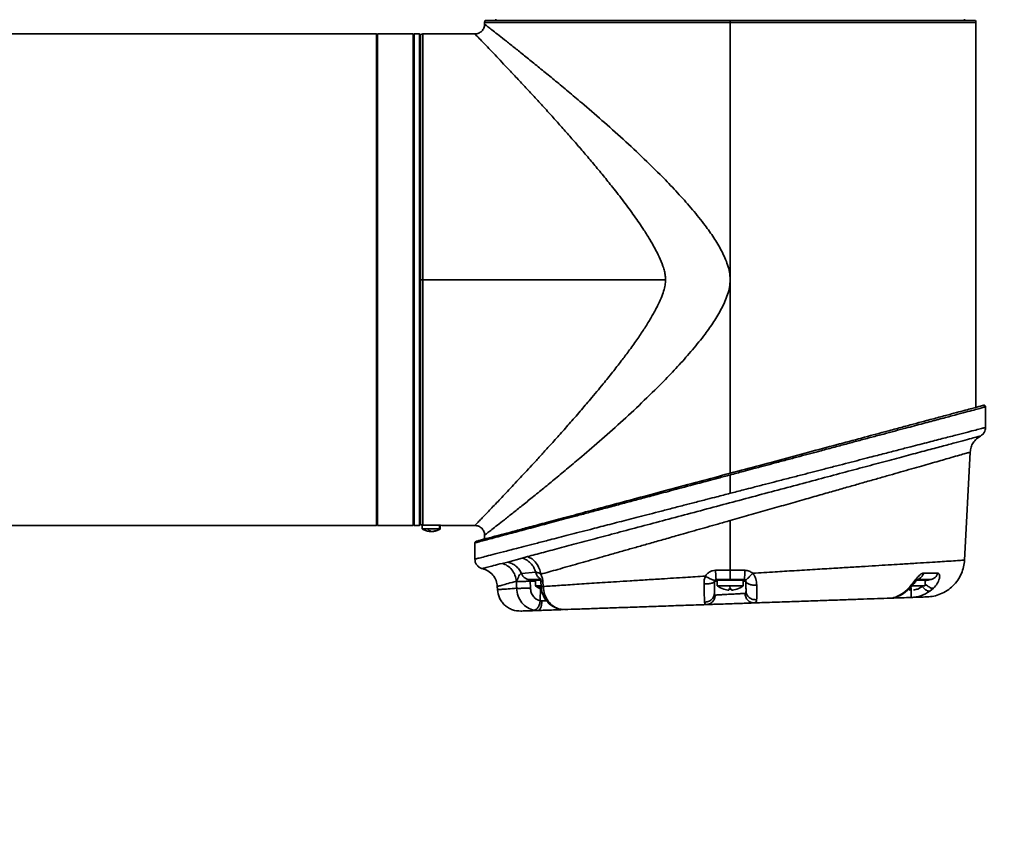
# Model space of a CAD drawing. Header units: millimetres. Extents: x 8 to 345, y 77 to 290.
# Tile 8 of 30: x 106.27 to 113.08, y 130.34 to 136.03. Entities that reach past the tile are written whole.
import ezdxf

# ---------------------------------------------------------------- set-up
doc = ezdxf.new("R2010")
doc.units = ezdxf.units.MM
doc.linetypes.add('CENTERX2', pattern=[20.32, 12.7, -2.54, 2.54, -2.54])
doc.layers.add('10', color=7, linetype='Continuous')

msp = doc.modelspace()

# ---------------------------------------------------------------- linework, layer by layer
at = {"color": 7, "linetype": 'Continuous', "lineweight": 35}
for p, q in [((109.56325, 136.032957), (109.56325, 136.023974)), ((112.804198, 136.023974), (112.804198, 136.032957)), ((109.48502, 136.008328), (109.48502, 135.997152)), ((111.183724, 136.008328), (111.183724, 134.231395)), ((112.882427, 133.349041), (112.882427, 136.008328)), ((108.738485, 135.930098), (94.39785, 135.930098)), ((108.74519, 135.923393), (108.738485, 135.930098)), ((108.738485, 132.532691), (108.738485, 135.930098)), ((108.991055, 135.930098), (108.74519, 135.930098)), ((108.74519, 134.231395), (108.74519, 135.930098)), ((108.99776, 135.930098), (108.991055, 135.923393)), ((108.991055, 134.231395), (108.991055, 135.930098)), ((109.035758, 135.930098), (108.99776, 135.930098)), ((108.99776, 135.930098), (108.99776, 134.231395)), ((109.042463, 135.923393), (109.035758, 135.930098)), ((109.035758, 132.532691), (109.035758, 135.930098)), ((109.042463, 135.923393), (109.042463, 132.539396)), ((109.417966, 135.930098), (109.058109, 135.930098)), ((108.74519, 132.532691), (108.74519, 134.231395)), ((108.991055, 132.532691), (108.991055, 134.231395)), ((108.99776, 134.231395), (108.99776, 132.532691)), ((109.058109, 134.231395), (110.736697, 134.231395)), ((111.183724, 132.893875), (111.183724, 134.231395)), ((112.949482, 133.352444), (112.946442, 133.351635)), ((112.949482, 133.210202), (112.949482, 133.352556)), ((112.803842, 132.293191), (112.842967, 133.039733)), ((111.183724, 132.755036), (111.183724, 132.882305)), ((111.183724, 132.222763), (111.183724, 132.566951)), ((94.39785, 132.532691), (108.738485, 132.532691)), ((108.738485, 132.532691), (108.74519, 132.539396)), ((108.74519, 132.532691), (108.991055, 132.532691)), ((108.991055, 132.539396), (108.99776, 132.532691)), ((108.99776, 132.532691), (109.035758, 132.532691)), ((109.035758, 132.532691), (109.042463, 132.539396)), ((109.053639, 132.535595), (109.053639, 132.50939)), ((109.058109, 132.535045), (109.116223, 132.535045)), ((109.089932, 132.50939), (109.103202, 132.494608)), ((109.09716, 132.494787), (109.103202, 132.494608)), ((109.104504, 132.491234), (109.09716, 132.494787)), ((109.103202, 132.494608), (109.109331, 132.494787)), ((109.109331, 132.494787), (109.116674, 132.491234)), ((109.125576, 132.491234), (109.14144, 132.494787)), ((109.147074, 132.494787), (109.13121, 132.491234)), ((109.14144, 132.494787), (109.147074, 132.494787)), ((109.173017, 132.50939), (109.173017, 132.534052)), ((109.178807, 132.50939), (109.178807, 132.533886)), ((109.205616, 132.532691), (109.417966, 132.532691)), ((109.48502, 132.465637), (109.48502, 132.438597)), ((109.417966, 132.412166), (109.417966, 132.299758)), ((109.645053, 132.279233), (109.745853, 132.307234)), ((109.745853, 132.307234), (109.781068, 132.317154)), ((109.606136, 132.270743), (109.645053, 132.279233)), ((111.082664, 132.222763), (111.183724, 132.222763)), ((111.183724, 132.222763), (111.284783, 132.222763)), ((109.838681, 132.21018), (109.740694, 132.200238)), ((109.796036, 132.159219), (109.873788, 132.159219)), ((109.836123, 132.154748), (109.836123, 132.116226)), ((111.183724, 132.159219), (111.086851, 132.159219)), ((111.094318, 132.154748), (111.094318, 132.116226)), ((111.280597, 132.159219), (111.183724, 132.159219)), ((111.273088, 132.116226), (111.273088, 132.154748)), ((111.273129, 132.116226), (111.273129, 132.154748)), ((112.563113, 132.159219), (112.478824, 132.159219)), ((112.520829, 132.204115), (112.619426, 132.20226)), ((112.531324, 132.116226), (112.531324, 132.154748)), ((109.573153, 132.111012), (109.574299, 132.089135)), ((109.704997, 132.145899), (109.704924, 132.148165)), ((109.706812, 132.098538), (109.704997, 132.145899)), ((109.801763, 132.100877), (109.79993, 132.148238)), ((109.79993, 132.148238), (109.836123, 132.148238)), ((109.846775, 132.116226), (109.879069, 132.096716)), ((109.871062, 132.097463), (109.870318, 132.012246)), ((109.874551, 132.145648), (109.876528, 132.110428)), ((109.887674, 132.145899), (109.889658, 132.11089)), ((111.138575, 132.092912), (111.166892, 132.086739)), ((111.138833, 132.092912), (111.138575, 132.092912)), ((111.172527, 132.092912), (111.182352, 132.092617)), ((111.17339, 132.086739), (111.172527, 132.092912)), ((111.181, 132.116226), (111.182352, 132.092617)), ((111.182352, 132.092617), (111.192187, 132.092912)), ((111.192187, 132.092912), (111.19305, 132.086739)), ((111.199957, 132.086739), (111.228273, 132.092912)), ((111.228273, 132.092912), (111.228614, 132.092912)), ((112.383561, 132.068767), (112.418988, 132.100975)), ((112.39355, 132.071344), (112.430161, 132.103846)), ((112.424853, 132.09984), (112.424853, 132.086739)), ((112.45081, 132.086739), (112.474902, 132.092912)), ((112.474902, 132.092912), (112.480221, 132.092617)), ((112.517949, 132.116226), (112.480221, 132.092617)), ((112.588178, 132.09845), (112.563509, 132.077562)), ((112.298582, 132.031012), (112.301915, 132.031938)), ((112.383561, 132.068767), (112.393358, 132.071653)), ((109.855206, 131.945234), (109.827411, 131.947222)), ((109.880314, 132.011077), (109.870318, 132.012246)), ((109.914564, 132.012999), (109.880314, 132.011077)), ((109.99543, 131.956684), (110.032948, 131.951512)), ((110.003826, 131.955327), (109.995687, 131.957727)), ((110.003826, 131.955327), (110.036829, 131.951576)), ((111.015644, 131.986022), (111.029288, 131.987293)), ((111.018052, 131.985841), (111.016147, 131.986802)), ((111.028934, 131.988356), (111.018056, 131.985841)), ((111.338848, 131.998182), (111.346878, 131.998032))]:
    msp.add_line(p, q, dxfattribs=at)
for centre, radius, start, end in [((109.518547, 136.008328), 0.033527, 152.1818607, 180), ((112.8489, 136.008328), 0.033527, 0, 27.8181393), ((109.058109, 135.896571), 0.033527, 90, 117.8181393), ((109.116223, 132.60198), 0.111757, 236.1348451, 262.7761205), ((109.116223, 132.60198), 0.111757, 278.0464157, 303.8378798), ((109.925529, 132.230743), 0.145284, 232.4403993, 251.5569962), ((111.183724, 132.230743), 0.145284, 232.1677998, 251.9685864), ((111.183724, 132.230743), 0.145284, 288.051666, 308.1297104)]:
    msp.add_arc(centre, radius, start, end, dxfattribs=at)
for points, knots in [([(109.48502, 135.997152), (109.484757, 135.992618), (109.484239, 135.983683), (109.478849, 135.96689), (109.466583, 135.948536), (109.448229, 135.93627), (109.431435, 135.930879), (109.4225, 135.930361), (109.417966, 135.930098)], [0, 0, 0, 0, 0.12938173, 0.25496556, 0.5, 0.74503444, 0.87061827, 1, 1, 1, 1]), ([(111.183724, 134.231395), (111.182665, 134.248738), (111.180552, 134.283375), (111.166217, 134.333656), (111.147329, 134.382878), (111.116457, 134.446308), (111.071154, 134.522032), (111.003661, 134.616833), (110.923813, 134.716251), (110.83148, 134.820452), (110.720137, 134.937739), (110.589762, 135.066186), (110.44228, 135.203486), (110.296793, 135.333315), (110.170081, 135.442551), (110.063645, 135.532355), (109.976217, 135.604974), (109.893496, 135.672781), (109.815888, 135.735718), (109.743841, 135.793524), (109.678411, 135.845535), (109.620937, 135.890919), (109.572675, 135.928817), (109.534121, 135.95896), (109.506144, 135.980736), (109.488327, 135.99458), (109.48612, 135.996297), (109.48502, 135.997152)], [0, 0, 0, 0, 0.015456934, 0.030868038, 0.046371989, 0.062478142, 0.093725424, 0.124979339, 0.166334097, 0.207740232, 0.250000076, 0.312502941, 0.375004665, 0.438051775, 0.500001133, 0.542653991, 0.584307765, 0.62501589, 0.666995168, 0.708577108, 0.750020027, 0.792556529, 0.834178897, 0.875014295, 0.917020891, 0.958628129, 1, 1, 1, 1]), ([(109.417966, 135.930098), (109.419917, 135.928091), (109.423852, 135.924043), (109.451479, 135.895402), (109.486206, 135.859351), (109.523569, 135.820406), (109.567354, 135.774537), (109.616934, 135.722393), (109.671633, 135.664487), (109.731319, 135.600815), (109.794708, 135.53266), (109.860483, 135.461259), (109.925419, 135.389988), (109.989098, 135.319283), (110.050267, 135.250519), (110.112013, 135.180131), (110.17502, 135.107168), (110.239667, 135.030882), (110.305461, 134.951413), (110.375405, 134.864615), (110.447097, 134.77227), (110.519845, 134.673504), (110.57987, 134.586113), (110.626974, 134.511275), (110.662478, 134.449566), (110.693493, 134.388493), (110.715636, 134.335367), (110.728691, 134.291741), (110.735314, 134.260572), (110.736255, 134.240709), (110.736697, 134.231395)], [0, 0, 0, 0, 0.06203783, 0.12514776, 0.16566358, 0.20736253, 0.25038301, 0.29032286, 0.3319818, 0.37543135, 0.41646921, 0.45786639, 0.49989157, 0.53462397, 0.57048413, 0.60582864, 0.63980664, 0.67656138, 0.71383543, 0.74937537, 0.79325049, 0.83453604, 0.87447215, 0.90029578, 0.92325907, 0.94559669, 0.968512, 0.98031183, 0.99076789, 1, 1, 1, 1]), ([(110.736697, 134.231395), (110.735921, 134.219051), (110.734232, 134.192175), (110.722839, 134.149645), (110.705423, 134.101807), (110.685595, 134.058766), (110.666307, 134.021271), (110.649284, 133.99033), (110.63032, 133.957757), (110.609408, 133.923579), (110.578974, 133.875984), (110.536305, 133.813038), (110.483947, 133.740215), (110.427755, 133.665567), (110.369001, 133.590205), (110.297504, 133.501498), (110.222346, 133.411215), (110.14398, 133.319443), (110.071263, 133.236017), (109.999218, 133.154775), (109.934152, 133.082464), (109.875846, 133.018353), (109.824546, 132.962446), (109.77691, 132.910963), (109.730654, 132.861307), (109.686, 132.813618), (109.643186, 132.768165), (109.604292, 132.727096), (109.567901, 132.688841), (109.534395, 132.65372), (109.504176, 132.62216), (109.478511, 132.595449), (109.454463, 132.570488), (109.434488, 132.549764), (109.42056, 132.535358), (109.418828, 132.533577), (109.417966, 132.532691)], [0, 0, 0, 0, 0.01223509, 0.02664045, 0.04344123, 0.06277908, 0.07371606, 0.08546104, 0.09802131, 0.11140282, 0.12561049, 0.15477261, 0.18810794, 0.21673747, 0.25049648, 0.28693339, 0.33600642, 0.37556148, 0.41818632, 0.45914589, 0.49973776, 0.5329641, 0.56488518, 0.59551295, 0.62486091, 0.65752736, 0.68918273, 0.71985561, 0.74957738, 0.78199488, 0.81364943, 0.84459756, 0.87489977, 0.91710861, 0.95874131, 1, 1, 1, 1]), ([(111.183724, 134.231395), (111.182638, 134.214039), (111.180465, 134.179287), (111.161296, 134.11156), (111.125404, 134.031226), (111.071124, 133.940773), (111.003671, 133.845953), (110.923811, 133.746531), (110.831475, 133.642333), (110.720127, 133.525039), (110.589759, 133.396603), (110.442304, 133.259318), (110.296804, 133.129507), (110.17009, 133.020254), (110.063638, 132.930407), (109.976211, 132.857788), (109.892973, 132.789573), (109.814881, 132.7263), (109.742962, 132.668603), (109.678038, 132.616954), (109.620954, 132.571877), (109.572688, 132.53398), (109.534125, 132.503835), (109.506144, 132.482054), (109.488327, 132.468209), (109.48612, 132.466493), (109.48502, 132.465637)], [0, 0, 0, 0, 0.01547056, 0.03097698, 0.06244905, 0.09370378, 0.12495432, 0.16630349, 0.20772943, 0.24997954, 0.31248414, 0.3749873, 0.43800784, 0.49998746, 0.54265138, 0.58430575, 0.62500436, 0.66776695, 0.70940848, 0.75001294, 0.79253137, 0.83415478, 0.87501054, 0.91702014, 0.95862863, 1, 1, 1, 1]), ([(112.932393, 133.36243), (112.929373, 133.36162), (112.92333, 133.360001), (112.903705, 133.354743), (112.875144, 133.34709), (112.834161, 133.336109), (112.781034, 133.321873), (112.712047, 133.303388), (112.62833, 133.280956), (112.53838, 133.256854), (112.449083, 133.232927), (112.362989, 133.209858), (112.25243, 133.180234), (112.112501, 133.14274), (111.938954, 133.096238), (111.750518, 133.045747), (111.550166, 132.992063), (111.341639, 132.936189), (111.129254, 132.87928), (110.917622, 132.822573), (110.711321, 132.767295), (110.514576, 132.714578), (110.330983, 132.665384), (110.163325, 132.62046), (110.013478, 132.580309), (109.882419, 132.545192), (109.771212, 132.515394), (109.677391, 132.490255), (109.601717, 132.469978), (109.540873, 132.453675), (109.495552, 132.441531), (109.462366, 132.432639), (109.440841, 132.426871), (109.429093, 132.423723), (109.424879, 132.422594), (109.427266, 132.423234), (109.428015, 132.423434)], [0, 0, 0, 0, 0.020968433, 0.041947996, 0.065614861, 0.089311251, 0.115948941, 0.142643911, 0.172439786, 0.202325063, 0.223815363, 0.245841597, 0.268393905, 0.303665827, 0.34026841, 0.378014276, 0.416667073, 0.455947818, 0.495546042, 0.535134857, 0.574388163, 0.612997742, 0.650687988, 0.687226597, 0.722430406, 0.756166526, 0.788349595, 0.818178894, 0.84791921, 0.87457403, 0.901173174, 0.92484632, 0.948491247, 0.969461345, 0.990422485, 1, 1, 1, 1]), ([(112.946442, 133.351635), (112.942064, 133.350469), (112.933286, 133.34813), (112.902207, 133.339859), (112.857161, 133.32786), (112.795858, 133.311543), (112.718839, 133.29103), (112.626361, 133.266415), (112.51867, 133.237733), (112.4156, 133.210299), (112.322821, 133.18559), (112.245193, 133.16492), (112.163852, 133.143267), (112.080536, 133.121084), (111.995319, 133.098388), (111.906284, 133.074684), (111.821, 133.051985), (111.739922, 133.03039), (111.663251, 133.00997), (111.581067, 132.988094), (111.49967, 132.966429), (111.417922, 132.944659), (111.344055, 132.924996), (111.264972, 132.903933), (111.213657, 132.890273), (111.183724, 132.882305)], [0, 0, 0, 0, 0.057405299, 0.115114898, 0.175658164, 0.236972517, 0.299874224, 0.364137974, 0.428331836, 0.49461625, 0.530922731, 0.568213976, 0.606492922, 0.64344683, 0.679406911, 0.716799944, 0.75562727, 0.784288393, 0.814734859, 0.846966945, 0.880984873, 0.90947989, 0.941391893, 0.965813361, 1, 1, 1, 1]), ([(112.946442, 133.351635), (112.946394, 133.352409), (112.946295, 133.35402), (112.945473, 133.356407), (112.944089, 133.35867), (112.942139, 133.360587), (112.939785, 133.361977), (112.937244, 133.362729), (112.93473, 133.362906), (112.933151, 133.362584), (112.932393, 133.36243)], [0, 0, 0, 0, 0.113436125, 0.236232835, 0.366171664, 0.5, 0.633828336, 0.763767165, 0.886563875, 1, 1, 1, 1]), ([(112.949482, 133.352444), (112.949435, 133.353218), (112.949337, 133.35483), (112.948515, 133.357218), (112.94713, 133.359481), (112.945177, 133.361399), (112.942819, 133.362789), (112.940274, 133.363541), (112.937755, 133.363717), (112.936173, 133.363394), (112.935413, 133.363239)], [0, 0, 0, 0, 0.113430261, 0.23622556, 0.366166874, 0.5, 0.633833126, 0.76377444, 0.886569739, 1, 1, 1, 1]), ([(112.949482, 133.210202), (112.948061, 133.209836), (112.945215, 133.2091), (112.921834, 133.203077), (112.883478, 133.193185), (112.827505, 133.178762), (112.75438, 133.159905), (112.664115, 133.136645), (112.55706, 133.109039), (112.449313, 133.081275), (112.346047, 133.054648), (112.251852, 133.030367), (112.1616, 133.00711), (112.07733, 132.985381), (112.000556, 132.965586), (111.919124, 132.944599), (111.838595, 132.923847), (111.758825, 132.903276), (111.679524, 132.882829), (111.594432, 132.8609), (111.510164, 132.839186), (111.42557, 132.817375), (111.349241, 132.797704), (111.267571, 132.776645), (111.214614, 132.762997), (111.183724, 132.755036)], [0, 0, 0, 0, 0.05722406, 0.11463992, 0.17520358, 0.23643625, 0.29951294, 0.36387245, 0.42831871, 0.49480659, 0.53741523, 0.58135593, 0.62663372, 0.65745042, 0.68936357, 0.72237424, 0.75648342, 0.7851011, 0.81550344, 0.84769072, 0.8816632, 0.91002737, 0.94179643, 0.96604977, 1, 1, 1, 1]), ([(112.913913, 133.151), (112.919059, 133.154279), (112.929459, 133.160906), (112.940801, 133.175705), (112.948153, 133.192506), (112.949047, 133.204408), (112.949482, 133.210202)], [0, 0, 0, 0, 0.25132681, 0.5080264, 0.76048868, 1, 1, 1, 1]), ([(109.781068, 132.317154), (109.817162, 132.326733), (109.889388, 132.345901), (110.016097, 132.379539), (110.154319, 132.416245), (110.303795, 132.455953), (110.46249, 132.498123), (110.628907, 132.54236), (110.801148, 132.588161), (110.977367, 132.635034), (111.156061, 132.68258), (111.335238, 132.73027), (111.512891, 132.777567), (111.687602, 132.824095), (111.85741, 132.869328), (112.020297, 132.912728), (112.174652, 132.953865), (112.318799, 132.992288), (112.450812, 133.027485), (112.569052, 133.059014), (112.672209, 133.086525), (112.758671, 133.109587), (112.827316, 133.127898), (112.876807, 133.141101), (112.908115, 133.149453), (112.911986, 133.150486), (112.913913, 133.151)], [0, 0, 0, 0, 0.04118646, 0.08241709, 0.12400225, 0.16533423, 0.20665802, 0.24835007, 0.28985791, 0.33126278, 0.37298393, 0.41471537, 0.45620741, 0.49787841, 0.53982708, 0.58144245, 0.623082, 0.66511326, 0.70689983, 0.7485536, 0.79054514, 0.83251804, 0.87422413, 0.91616117, 0.95824902, 1, 1, 1, 1]), ([(112.842961, 133.039615), (112.84438, 133.050876), (112.847268, 133.073781), (112.862636, 133.105373), (112.88477, 133.132655), (112.904308, 133.144954), (112.913913, 133.151)], [0, 0, 0, 0, 0.24581256, 0.5, 0.75418744, 1, 1, 1, 1]), ([(112.842941, 133.039609), (112.842948, 133.039611), (112.845748, 133.040412), (112.83598, 133.037617), (112.812435, 133.030901), (112.770489, 133.018918), (112.719997, 133.004511), (112.665867, 132.989056), (112.612944, 132.973952), (112.554098, 132.957165), (112.489655, 132.938774), (112.419866, 132.918867), (112.345028, 132.89753), (112.265331, 132.874799), (112.180878, 132.850724), (112.09297, 132.825679), (112.001715, 132.799669), (111.907074, 132.772711), (111.804349, 132.743472), (111.691076, 132.711205), (111.569579, 132.676647), (111.441325, 132.640168), (111.312697, 132.603605), (111.226199, 132.579022), (111.183724, 132.566951)], [0, 0, 0, 0, 0.00014485, 0.06285929, 0.12585065, 0.18784372, 0.25065764, 0.29181417, 0.3335925, 0.37600071, 0.41656499, 0.45803394, 0.500412, 0.54084189, 0.58258043, 0.62562841, 0.66518811, 0.70668503, 0.75011599, 0.7963673, 0.84766601, 0.89800183, 0.94991419, 1, 1, 1, 1]), ([(111.183724, 132.882305), (111.156011, 132.874929), (111.104846, 132.861311), (111.034629, 132.84262), (110.970364, 132.825497), (110.903229, 132.807623), (110.830906, 132.788373), (110.758027, 132.768966), (110.677877, 132.74762), (110.590865, 132.72446), (110.497701, 132.699654), (110.403425, 132.674546), (110.308358, 132.649241), (110.21306, 132.623868), (110.12715, 132.600987), (110.049649, 132.580357), (109.979592, 132.561707), (109.914122, 132.544273), (109.850033, 132.527204), (109.787834, 132.510648), (109.728153, 132.494761), (109.673929, 132.480321), (109.61753, 132.465299), (109.561901, 132.450495), (109.510636, 132.436845), (109.463181, 132.424202), (109.425823, 132.414267), (109.42058, 132.412865), (109.417966, 132.412166)], [0, 0, 0, 0, 0.03048923, 0.05629004, 0.07740213, 0.10154506, 0.13080685, 0.15816453, 0.18361817, 0.22193791, 0.25842901, 0.29309235, 0.3351881, 0.37580322, 0.41494049, 0.44940674, 0.4831814, 0.51626715, 0.54866686, 0.58548304, 0.6217569, 0.65749362, 0.69269866, 0.74387156, 0.7944146, 0.84434747, 0.922417, 1, 1, 1, 1]), ([(111.183724, 132.755036), (111.152834, 132.747075), (111.099877, 132.733428), (111.018206, 132.712368), (110.941877, 132.692697), (110.857284, 132.670886), (110.773015, 132.649172), (110.687922, 132.627243), (110.608622, 132.606796), (110.534619, 132.587712), (110.46495, 132.569758), (110.398698, 132.552684), (110.335426, 132.536374), (110.275133, 132.520828), (110.209853, 132.503996), (110.140311, 132.486075), (110.067459, 132.467298), (109.999073, 132.449667), (109.926121, 132.430857), (109.850301, 132.411318), (109.773778, 132.391592), (109.693133, 132.370799), (109.613065, 132.350167), (109.539943, 132.33131), (109.483969, 132.316887), (109.445613, 132.306995), (109.422233, 132.300972), (109.419387, 132.300237), (109.417966, 132.29987)], [0, 0, 0, 0, 0.0339488, 0.05820073, 0.08996857, 0.11833104, 0.15230211, 0.18448791, 0.21488868, 0.24350472, 0.27087997, 0.29755191, 0.32352102, 0.34878782, 0.3733529, 0.40743844, 0.44077089, 0.47335229, 0.50518483, 0.5497478, 0.59339868, 0.63614528, 0.70050201, 0.76357527, 0.82480529, 0.88536567, 0.94277889, 1, 1, 1, 1]), ([(111.183724, 132.566951), (111.155175, 132.558843), (111.102274, 132.543818), (111.025471, 132.522003), (110.951829, 132.501095), (110.879149, 132.48047), (110.797372, 132.457261), (110.710012, 132.432495), (110.617523, 132.406282), (110.531362, 132.381854), (110.446705, 132.357858), (110.363344, 132.334262), (110.281254, 132.311029), (110.204529, 132.289314), (110.105797, 132.261378), (109.990618, 132.228835), (109.91208, 132.206645), (109.873572, 132.195765)], [0, 0, 0, 0, 0.056308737, 0.104337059, 0.151978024, 0.202697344, 0.249776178, 0.317066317, 0.381241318, 0.442310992, 0.500285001, 0.565601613, 0.629060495, 0.69067177, 0.75044581, 0.877641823, 1, 1, 1, 1]), ([(109.058109, 132.535045), (109.055381, 132.535218), (109.049931, 132.535562), (109.044951, 132.537805), (109.042463, 132.538925)], [0, 0, 0, 0, 0.50043254, 1, 1, 1, 1]), ([(109.054081, 132.50939), (109.054667, 132.50939), (109.055908, 132.50939), (109.068955, 132.50939), (109.08294, 132.50939), (109.089932, 132.50939)], [0, 0, 0, 0, 0.309620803, 0.654810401, 1, 1, 1, 1]), ([(109.101236, 132.491234), (109.101988, 132.49114), (109.103489, 132.490953), (109.104865, 132.490871), (109.105326, 132.490953), (109.104779, 132.49114), (109.104504, 132.491234)], [0, 0, 0, 0, 0.25068415, 0.49976687, 0.74907979, 1, 1, 1, 1]), ([(109.115771, 132.491234), (109.115309, 132.49114), (109.114387, 132.490953), (109.112055, 132.490871), (109.109385, 132.490953), (109.10771, 132.49114), (109.106869, 132.491234)], [0, 0, 0, 0, 0.25068415, 0.49976687, 0.74907979, 1, 1, 1, 1]), ([(109.116223, 132.535045), (109.127908, 132.534973), (109.15127, 132.534828), (109.181362, 132.533844), (109.199907, 132.533002), (109.207886, 132.532577), (109.20562, 132.532691), (109.205616, 132.532692)], [0, 0, 0, 0, 0.250108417, 0.50000297, 0.749783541, 0.999552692, 1, 1, 1, 1]), ([(109.116674, 132.491234), (109.117136, 132.49114), (109.118058, 132.490953), (109.120391, 132.490871), (109.12306, 132.490953), (109.124736, 132.49114), (109.125576, 132.491234)], [0, 0, 0, 0, 0.25068415, 0.49976687, 0.74907979, 1, 1, 1, 1]), ([(109.13121, 132.491234), (109.130457, 132.49114), (109.128957, 132.490953), (109.12758, 132.490871), (109.127119, 132.490953), (109.127667, 132.49114), (109.127941, 132.491234)], [0, 0, 0, 0, 0.25068415, 0.49976687, 0.74907979, 1, 1, 1, 1]), ([(109.173017, 132.50939), (109.176355, 132.50939), (109.18007, 132.50939), (109.178489, 132.50939), (109.178329, 132.50939)], [0, 0, 0, 0, 0.89880993, 1, 1, 1, 1]), ([(109.417966, 132.532691), (109.4225, 132.532428), (109.431435, 132.53191), (109.448229, 132.526519), (109.466583, 132.514254), (109.478849, 132.495899), (109.484239, 132.479106), (109.484757, 132.470171), (109.48502, 132.465637)], [0, 0, 0, 0, 0.12938173, 0.25496556, 0.5, 0.74503444, 0.87061827, 1, 1, 1, 1]), ([(109.421291, 132.419442), (109.42126, 132.419401), (109.421213, 132.419338), (109.421119, 132.419213), (109.421059, 132.419132), (109.421016, 132.419074), (109.420973, 132.419015), (109.420912, 132.418932), (109.420834, 132.418826), (109.420747, 132.418707), (109.420518, 132.418389), (109.420034, 132.417696), (109.419076, 132.416187), (109.418188, 132.414296), (109.418046, 132.412936), (109.417966, 132.412166)], [0, 0, 0, 0, 0.00702698, 0.01055994, 0.01203026, 0.01337208, 0.01465783, 0.01596676, 0.01891831, 0.0226409, 0.02731735, 0.05641866, 0.16294663, 0.52639486, 1, 1, 1, 1]), ([(109.417966, 132.29987), (109.41857, 132.293064), (109.419842, 132.278742), (109.430513, 132.258798), (109.447459, 132.242226), (109.462357, 132.237115), (109.469756, 132.234576)], [0, 0, 0, 0, 0.22706889, 0.47784556, 0.74064612, 1, 1, 1, 1]), ([(109.745853, 132.307234), (109.75597, 132.303648), (109.776598, 132.296336), (109.803819, 132.273735), (109.826045, 132.244638), (109.834523, 132.221519), (109.838681, 132.21018)], [0, 0, 0, 0, 0.24522255, 0.5, 0.75477745, 1, 1, 1, 1]), ([(109.873572, 132.195765), (109.870789, 132.209316), (109.865078, 132.237127), (109.843512, 132.274033), (109.814767, 132.303148), (109.792109, 132.312565), (109.781068, 132.317154)], [0, 0, 0, 0, 0.24363946, 0.5, 0.75636054, 1, 1, 1, 1]), ([(112.803842, 132.293191), (112.80153, 132.293035), (112.796861, 132.292721), (112.758729, 132.290229), (112.703196, 132.286679), (112.635816, 132.282411), (112.56347, 132.277867), (112.477339, 132.272505), (112.387577, 132.266958), (112.297905, 132.261429), (112.211084, 132.256086), (112.115716, 132.250237), (112.011783, 132.243881), (111.896493, 132.236842), (111.767352, 132.228946), (111.631427, 132.220634), (111.487368, 132.211804), (111.391125, 132.205899), (111.339352, 132.202723)], [0, 0, 0, 0, 0.08234998, 0.166283, 0.25179939, 0.3125382, 0.37476881, 0.43849051, 0.50370234, 0.55044131, 0.59888095, 0.64902017, 0.70085777, 0.75439241, 0.81377106, 0.878033, 0.93438852, 1, 1, 1, 1]), ([(112.545354, 132.039176), (112.56089, 132.040507), (112.59279, 132.04324), (112.639759, 132.058312), (112.684798, 132.082058), (112.725161, 132.11473), (112.758533, 132.154517), (112.783062, 132.199135), (112.798951, 132.245834), (112.802241, 132.277681), (112.803842, 132.293191)], [0, 0, 0, 0, 0.11743704, 0.24112495, 0.36936167, 0.5, 0.63063833, 0.75887505, 0.88256296, 1, 1, 1, 1]), ([(109.469756, 132.234576), (109.471418, 132.235017), (109.47474, 132.235898), (109.501976, 132.243119), (109.543717, 132.254188), (109.585385, 132.26524), (109.606136, 132.270743)], [0, 0, 0, 0, 0.25053161, 0.50074775, 0.75137869, 1, 1, 1, 1]), ([(109.469756, 132.234576), (109.483127, 132.230136), (109.510593, 132.221015), (109.543764, 132.191459), (109.567007, 132.153595), (109.571141, 132.124951), (109.573153, 132.111008)], [0, 0, 0, 0, 0.243397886, 0.5, 0.756602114, 1, 1, 1, 1]), ([(109.606136, 132.270743), (109.618476, 132.266238), (109.643815, 132.256986), (109.675067, 132.22763), (109.69764, 132.190199), (109.702538, 132.161932), (109.704924, 132.148165)], [0, 0, 0, 0, 0.24350445, 0.5, 0.75649555, 1, 1, 1, 1]), ([(109.740694, 132.200238), (109.735643, 132.209927), (109.72538, 132.229613), (109.702186, 132.2533), (109.675022, 132.271206), (109.654938, 132.276586), (109.645053, 132.279233)], [0, 0, 0, 0, 0.24610379, 0.5, 0.75389621, 1, 1, 1, 1]), ([(111.011269, 132.182478), (111.015341, 132.188362), (111.023496, 132.200148), (111.041115, 132.212804), (111.061133, 132.221195), (111.075488, 132.222241), (111.082664, 132.222763)], [0, 0, 0, 0, 0.24938653, 0.49951224, 0.74979629, 1, 1, 1, 1]), ([(111.284783, 132.222763), (111.294791, 132.221861), (111.314805, 132.220056), (111.33117, 132.2085), (111.339352, 132.202723)], [0, 0, 0, 0, 0.50003011, 1, 1, 1, 1]), ([(109.740694, 132.200238), (109.738216, 132.199738), (109.733334, 132.198753), (109.72563, 132.190838), (109.718892, 132.176762), (109.714164, 132.160112), (109.708368, 132.151754), (109.705992, 132.149277), (109.704924, 132.148165)], [0, 0, 0, 0, 0.16977056, 0.33439929, 0.59025496, 0.81172486, 0.91542757, 1, 1, 1, 1]), ([(109.79993, 132.148238), (109.799683, 132.148975), (109.799157, 132.150545), (109.798094, 132.153338), (109.796885, 132.156203), (109.795852, 132.158647), (109.795975, 132.159028), (109.796036, 132.159219)], [0, 0, 0, 0, 0.11737762, 0.249981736, 0.500270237, 0.75075009, 1, 1, 1, 1]), ([(109.837424, 132.154748), (109.837031, 132.154748), (109.835093, 132.154748), (109.845972, 132.154748), (109.85919, 132.154748), (109.870095, 132.154748), (109.870665, 132.154748)], [0, 0, 0, 0, 0.11020861, 0.543167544, 0.976126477, 1, 1, 1, 1]), ([(109.873572, 132.195765), (109.86907, 132.198915), (109.857535, 132.206987), (109.845822, 132.208971), (109.838681, 132.21018)], [0, 0, 0, 0, 0.39030573, 1, 1, 1, 1]), ([(109.872193, 132.164517), (109.867448, 132.167172), (109.857092, 132.172967), (109.844914, 132.189188), (109.840758, 132.203183), (109.838681, 132.21018)], [0, 0, 0, 0, 0.29718523, 0.64859261, 1, 1, 1, 1]), ([(109.873121, 132.156984), (109.867226, 132.156984), (109.855198, 132.156984), (109.853271, 132.156984), (109.852288, 132.156984)], [0, 0, 0, 0, 0.49006747, 1, 1, 1, 1]), ([(109.87212, 132.164233), (109.872105, 132.164234), (109.871701, 132.16427), (109.871962, 132.163009), (109.872603, 132.159743), (109.873807, 132.154032), (109.874296, 132.148524), (109.874551, 132.145648)], [0, 0, 0, 0, 0.00830495, 0.23037104, 0.46720277, 0.72174013, 1, 1, 1, 1]), ([(109.873572, 132.195765), (109.877201, 132.188388), (109.884473, 132.173607), (109.886606, 132.155146), (109.887674, 132.145899)], [0, 0, 0, 0, 0.49907473, 1, 1, 1, 1]), ([(111.011269, 132.182478), (110.988221, 132.181047), (110.942129, 132.178184), (110.8687, 132.173608), (110.790907, 132.168751), (110.697713, 132.162921), (110.5972, 132.1566), (110.493172, 132.150019), (110.400884, 132.144142), (110.318304, 132.138863), (110.243514, 132.134063), (110.173252, 132.129529), (110.086833, 132.123917), (109.989028, 132.117503), (109.922222, 132.113057), (109.889658, 132.11089)], [0, 0, 0, 0, 0.05233116, 0.10465424, 0.16805459, 0.23199396, 0.32280232, 0.40798948, 0.48755918, 0.55700274, 0.62490707, 0.69127341, 0.75610298, 0.88111504, 1, 1, 1, 1]), ([(111.002395, 132.128677), (111.00261, 132.137924), (111.00303, 132.155969), (111.008573, 132.173792), (111.011275, 132.182481)], [0, 0, 0, 0, 0.51247766, 1, 1, 1, 1]), ([(111.077077, 132.153463), (111.075813, 132.153182), (111.073864, 132.152749), (111.06518, 132.155761), (111.056447, 132.159375), (111.045892, 132.164266), (111.030909, 132.17169), (111.018999, 132.178236), (111.011275, 132.182481)], [0, 0, 0, 0, 0.2384797, 0.3677231, 0.49998126, 0.6322422, 0.76149356, 1, 1, 1, 1]), ([(111.075677, 132.148238), (111.075693, 132.149014), (111.075722, 132.150367), (111.076672, 132.152538), (111.077077, 132.153463)], [0, 0, 0, 0, 0.57361456, 1, 1, 1, 1]), ([(111.077077, 132.153463), (111.077609, 132.154272), (111.078671, 132.155887), (111.081029, 132.157721), (111.083754, 132.158977), (111.085895, 132.159144), (111.086851, 132.159219)], [0, 0, 0, 0, 0.25070663, 0.50022136, 0.77680339, 1, 1, 1, 1]), ([(111.145483, 132.154748), (111.145358, 132.154748), (111.139313, 132.154748), (111.131905, 132.154748), (111.130046, 132.154748), (111.129116, 132.154748)], [0, 0, 0, 0, 0.010400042, 0.505200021, 1, 1, 1, 1]), ([(111.280597, 132.159219), (111.282044, 132.159059), (111.28495, 132.158739), (111.287031, 132.157146), (111.288076, 132.156347)], [0, 0, 0, 0, 0.49819671, 1, 1, 1, 1]), ([(111.339352, 132.202723), (111.333563, 132.196385), (111.32465, 132.186626), (111.313289, 132.175292), (111.305206, 132.167679), (111.298376, 132.161814), (111.29136, 132.156534), (111.289369, 132.156421), (111.288076, 132.156347)], [0, 0, 0, 0, 0.2390852, 0.36811602, 0.49998765, 0.6318611, 0.76089713, 1, 1, 1, 1]), ([(111.288076, 132.156347), (111.288803, 132.155548), (111.290443, 132.153746), (111.291542, 132.150811), (111.291681, 132.149245), (111.291771, 132.148238)], [0, 0, 0, 0, 0.22126326, 0.4993754, 1, 1, 1, 1]), ([(111.339347, 132.202726), (111.343542, 132.19681), (111.352128, 132.184704), (111.363836, 132.156492), (111.365852, 132.134739), (111.367214, 132.12004)], [0, 0, 0, 0, 0.2366285, 0.48417, 1, 1, 1, 1]), ([(112.418988, 132.100975), (112.42832, 132.112044), (112.446553, 132.133669), (112.46898, 132.163672), (112.486438, 132.183674), (112.498769, 132.195131), (112.510567, 132.202794), (112.517444, 132.203679), (112.520829, 132.204115)], [0, 0, 0, 0, 0.276716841, 0.540618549, 0.664028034, 0.780804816, 0.892108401, 1, 1, 1, 1]), ([(112.430161, 132.103845), (112.4368, 132.111334), (112.446706, 132.122506), (112.459242, 132.137722), (112.46762, 132.147723), (112.473537, 132.154408), (112.476972, 132.158025), (112.478648, 132.159754), (112.479468, 132.160607), (112.479343, 132.160682), (112.479303, 132.160706)], [0, 0, 0, 0, 0.34291336, 0.51158925, 0.66724851, 0.80389915, 0.86480992, 0.92121065, 0.9744145, 1, 1, 1, 1]), ([(112.473924, 132.154748), (112.480944, 132.154748), (112.498975, 132.154748), (112.519261, 132.154748), (112.531473, 132.154748), (112.53007, 132.154748), (112.529662, 132.154748)], [0, 0, 0, 0, 0.20916536, 0.53726313, 0.86536091, 1, 1, 1, 1]), ([(112.520829, 132.204115), (112.518501, 132.197942), (112.51373, 132.185291), (112.500747, 132.170935), (112.488116, 132.162425), (112.479959, 132.16132), (112.477688, 132.161012)], [0, 0, 0, 0, 0.28537422, 0.58488886, 0.88440349, 1, 1, 1, 1]), ([(112.51516, 132.156984), (112.514016, 132.156984), (112.511729, 132.156984), (112.497252, 132.156984), (112.48343, 132.156984), (112.47791, 132.156984)], [0, 0, 0, 0, 0.3752509, 0.75050181, 1, 1, 1, 1]), ([(112.563113, 132.159219), (112.563102, 132.159202), (112.563077, 132.159166), (112.562307, 132.158821), (112.559043, 132.157584), (112.548995, 132.154415), (112.538277, 132.152661), (112.531324, 132.151524)], [0, 0, 0, 0, 0.03391929, 0.07313311, 0.17156984, 0.46255363, 1, 1, 1, 1]), ([(112.619426, 132.20226), (112.616834, 132.196319), (112.61153, 132.184155), (112.597764, 132.170237), (112.581145, 132.160931), (112.569031, 132.15978), (112.563113, 132.159219)], [0, 0, 0, 0, 0.24424539, 0.5, 0.75575461, 1, 1, 1, 1]), ([(112.619426, 132.20226), (112.621915, 132.201672), (112.626959, 132.20048), (112.631217, 132.192129), (112.632483, 132.180116), (112.62937, 132.159674), (112.616709, 132.12998), (112.597797, 132.10908), (112.588178, 132.09845)], [0, 0, 0, 0, 0.10877285, 0.22042923, 0.33874545, 0.46313175, 0.72695769, 1, 1, 1, 1]), ([(109.704924, 132.148165), (109.68469, 132.142459), (109.644468, 132.131116), (109.604158, 132.119746), (109.577943, 132.112361), (109.574759, 132.111461), (109.573172, 132.111013)], [0, 0, 0, 0, 0.251215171, 0.499356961, 0.750467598, 1, 1, 1, 1]), ([(109.574293, 132.089247), (109.575813, 132.08936), (109.578881, 132.089588), (109.604429, 132.091424), (109.644736, 132.09426), (109.686, 132.097104), (109.706812, 132.098538)], [0, 0, 0, 0, 0.24334619, 0.49111389, 0.74332467, 1, 1, 1, 1]), ([(109.735999, 131.941071), (109.716458, 131.942436), (109.686414, 131.944536), (109.649657, 131.962368), (109.624074, 131.981249), (109.603034, 132.005089), (109.582067, 132.040153), (109.577357, 132.069899), (109.574293, 132.089247)], [0, 0, 0, 0, 0.23969653, 0.36851454, 0.5, 0.63148546, 0.76030347, 1, 1, 1, 1]), ([(109.79993, 132.148238), (109.796057, 132.148005), (109.788044, 132.147524), (109.774426, 132.146872), (109.759897, 132.146301), (109.745305, 132.145867), (109.731743, 132.145607), (109.720193, 132.145535), (109.711002, 132.145626), (109.706954, 132.14581), (109.704997, 132.145899)], [0, 0, 0, 0, 0.11525008, 0.238468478, 0.367636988, 0.5, 0.632363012, 0.761531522, 0.88474992, 1, 1, 1, 1]), ([(109.706812, 132.098538), (109.708767, 132.098449), (109.712812, 132.098264), (109.722001, 132.098174), (109.733552, 132.098245), (109.747119, 132.098505), (109.761715, 132.098938), (109.77625, 132.09951), (109.789874, 132.100163), (109.797889, 132.100644), (109.801763, 132.100877)], [0, 0, 0, 0, 0.11524525, 0.23846416, 0.36763733, 0.50000688, 0.63237541, 0.76154567, 0.88476017, 1, 1, 1, 1]), ([(109.827411, 131.947222), (109.811612, 131.95193), (109.780012, 131.961346), (109.741622, 131.996962), (109.714229, 132.043808), (109.709287, 132.080288), (109.706815, 132.098538)], [0, 0, 0, 0, 0.249817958, 0.499646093, 0.749682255, 1, 1, 1, 1]), ([(109.870318, 132.012246), (109.861283, 132.015006), (109.843211, 132.020527), (109.821334, 132.041378), (109.805794, 132.068806), (109.803107, 132.090187), (109.801763, 132.100877)], [0, 0, 0, 0, 0.25002284, 0.5000389, 0.7500391, 1, 1, 1, 1]), ([(109.837424, 132.116226), (109.837024, 132.116226), (109.835052, 132.116226), (109.841576, 132.116226), (109.846775, 132.116226)], [0, 0, 0, 0, 0.20289984, 1, 1, 1, 1]), ([(109.846775, 132.116226), (109.85301, 132.116226), (109.86071, 132.116226), (109.873726, 132.116226), (109.876202, 132.116226)], [0, 0, 0, 0, 0.8097788, 1, 1, 1, 1]), ([(109.887674, 132.145899), (109.885307, 132.145811), (109.880409, 132.145628), (109.875747, 132.145528), (109.874963, 132.1456), (109.874561, 132.145637)], [0, 0, 0, 0, 0.31348881, 0.64865203, 1, 1, 1, 1]), ([(109.889726, 132.110894), (109.887331, 132.110804), (109.882377, 132.110619), (109.878138, 132.110542), (109.876145, 132.110551), (109.876658, 132.110643), (109.87669, 132.110649)], [0, 0, 0, 0, 0.30627269, 0.63373029, 0.97700848, 1, 1, 1, 1]), ([(109.876544, 132.111448), (109.878262, 132.09728), (109.882007, 132.066391), (109.903736, 132.020685), (109.941402, 131.977589), (109.97673, 131.96392), (109.995432, 131.956683)], [0, 0, 0, 0, 0.19822573, 0.43215994, 0.69939336, 1, 1, 1, 1]), ([(109.889726, 132.110894), (109.892307, 132.092632), (109.897469, 132.056122), (109.923428, 132.008768), (109.959411, 131.971932), (109.989021, 131.960862), (110.003826, 131.955327)], [0, 0, 0, 0, 0.25037768, 0.50055788, 0.75026608, 1, 1, 1, 1]), ([(111.002395, 132.128677), (111.011309, 132.128587), (111.025065, 132.128448), (111.042122, 132.130583), (111.054021, 132.13306), (111.063688, 132.13634), (111.073034, 132.141253), (111.074638, 132.145491), (111.075677, 132.148238)], [0, 0, 0, 0, 0.23820641, 0.36755553, 0.5, 0.63244447, 0.76179359, 1, 1, 1, 1]), ([(111.006636, 132.002647), (111.006201, 132.009279), (111.00533, 132.022559), (111.004176, 132.052351), (111.003163, 132.087662), (111.002652, 132.11496), (111.002395, 132.128677)], [0, 0, 0, 0, 0.24950179, 0.49967449, 0.74858692, 1, 1, 1, 1]), ([(111.074189, 132.062984), (111.074267, 132.067472), (111.074424, 132.076461), (111.074776, 132.096609), (111.075192, 132.120489), (111.075515, 132.138959), (111.075677, 132.148238)], [0, 0, 0, 0, 0.24942483, 0.49964531, 0.74861671, 1, 1, 1, 1]), ([(111.075677, 132.148238), (111.076665, 132.148238), (111.078093, 132.148238), (111.090499, 132.148238), (111.094318, 132.148238)], [0, 0, 0, 0, 0.69215689, 1, 1, 1, 1]), ([(111.166892, 132.086739), (111.167766, 132.08665), (111.169508, 132.086473), (111.171688, 132.086395), (111.173159, 132.086473), (111.173313, 132.08665), (111.17339, 132.086739)], [0, 0, 0, 0, 0.2506769, 0.49976827, 0.74908873, 1, 1, 1, 1]), ([(111.174398, 132.086739), (111.174258, 132.086653), (111.173981, 132.086481), (111.172903, 132.086393), (111.171998, 132.086431), (111.171847, 132.086437)], [0, 0, 0, 0, 0.45592406, 0.90896439, 1, 1, 1, 1]), ([(111.19305, 132.086739), (111.19318, 132.08665), (111.193439, 132.086473), (111.195045, 132.086395), (111.197319, 132.086473), (111.199076, 132.08665), (111.199957, 132.086739)], [0, 0, 0, 0, 0.2506769, 0.49976827, 0.74908873, 1, 1, 1, 1]), ([(111.200556, 132.086739), (111.199697, 132.086653), (111.197986, 132.086481), (111.196217, 132.086393), (111.195689, 132.086431), (111.195601, 132.086437)], [0, 0, 0, 0, 0.45592406, 0.90896439, 1, 1, 1, 1]), ([(111.273129, 132.148238), (111.276948, 132.148238), (111.289354, 132.148238), (111.290782, 132.148238), (111.291771, 132.148238)], [0, 0, 0, 0, 0.30784311, 1, 1, 1, 1]), ([(111.367214, 132.12004), (111.362872, 132.119846), (111.353886, 132.119444), (111.340127, 132.120384), (111.326595, 132.122612), (111.314303, 132.126229), (111.304196, 132.130984), (111.29699, 132.136507), (111.292629, 132.14234), (111.29205, 132.146317), (111.291771, 132.148238)], [0, 0, 0, 0, 0.115186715, 0.238390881, 0.367586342, 0.5, 0.632413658, 0.761609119, 0.884813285, 1, 1, 1, 1]), ([(111.291771, 132.148238), (111.292024, 132.13372), (111.292531, 132.104672), (111.292832, 132.087442), (111.292982, 132.078823)], [0, 0, 0, 0, 0.49978697, 1, 1, 1, 1]), ([(111.367214, 132.12004), (111.367387, 132.099092), (111.367734, 132.057216), (111.366753, 132.032269), (111.366262, 132.019802)], [0, 0, 0, 0, 0.50024831, 1, 1, 1, 1]), ([(112.418988, 132.100975), (112.423327, 132.100924), (112.428078, 132.100868), (112.429849, 132.103736), (112.430003, 132.103985)], [0, 0, 0, 0, 0.91314549, 1, 1, 1, 1]), ([(112.424853, 132.086739), (112.42523, 132.086653), (112.425982, 132.08648), (112.425831, 132.086415), (112.424758, 132.08648), (112.423373, 132.086653), (112.422679, 132.086739)], [0, 0, 0, 0, 0.25041587, 0.5, 0.74958413, 1, 1, 1, 1]), ([(112.433231, 132.03526), (112.433717, 132.036153), (112.434465, 132.037525), (112.435138, 132.045719), (112.435505, 132.054183), (112.435675, 132.064695), (112.435666, 132.08), (112.435318, 132.092786), (112.435092, 132.101103)], [0, 0, 0, 0, 0.23972624, 0.36853361, 0.50000001, 0.63146641, 0.76027378, 1, 1, 1, 1]), ([(112.440958, 132.116226), (112.448159, 132.116226), (112.467059, 132.116226), (112.496053, 132.116226), (112.51065, 132.116226), (112.517949, 132.116226)], [0, 0, 0, 0, 0.235334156, 0.617667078, 1, 1, 1, 1]), ([(112.563509, 132.077562), (112.558926, 132.077735), (112.55186, 132.078002), (112.539753, 132.084403), (112.529904, 132.091487), (112.520176, 132.100278), (112.514235, 132.10718), (112.511412, 132.110459)], [0, 0, 0, 0, 0.317213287, 0.489086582, 0.664954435, 0.840822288, 1, 1, 1, 1]), ([(112.517949, 132.116226), (112.523608, 132.116226), (112.531589, 132.116226), (112.530096, 132.116226), (112.529662, 132.116226)], [0, 0, 0, 0, 0.709037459, 1, 1, 1, 1]), ([(112.588178, 132.09845), (112.583581, 132.098515), (112.576489, 132.098615), (112.563621, 132.104338), (112.552845, 132.110676), (112.54201, 132.119054), (112.534439, 132.125144), (112.531333, 132.128693), (112.531324, 132.128703)], [0, 0, 0, 0, 0.31278058, 0.48245936, 0.65614674, 0.82983411, 0.9995129, 1, 1, 1, 1]), ([(111.006636, 132.002647), (111.015036, 132.003379), (111.027955, 132.004505), (111.043563, 132.011946), (111.054338, 132.019698), (111.063073, 132.029372), (111.071598, 132.043486), (111.073168, 132.055301), (111.074189, 132.062984)], [0, 0, 0, 0, 0.239572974, 0.368435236, 0.5, 0.631564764, 0.760427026, 1, 1, 1, 1]), ([(111.079434, 132.051684), (111.078498, 132.043504), (111.076554, 132.026516), (111.062304, 132.004887), (111.045177, 131.991171), (111.032921, 131.989047), (111.028934, 131.988356)], [0, 0, 0, 0, 0.27226967, 0.5654586, 0.85864747, 1, 1, 1, 1]), ([(111.079434, 132.051684), (111.077831, 132.052133), (111.074524, 132.053059), (111.074303, 132.059608), (111.074189, 132.062984)], [0, 0, 0, 0, 0.4845886, 1, 1, 1, 1]), ([(111.285614, 132.063287), (111.280823, 132.063015), (111.270825, 132.062447), (111.246676, 132.061103), (111.216103, 132.059351), (111.18065, 132.057379), (111.145232, 132.055403), (111.115559, 132.05371), (111.092466, 132.052424), (111.08367, 132.051925), (111.079434, 132.051684)], [0, 0, 0, 0, 0.11992656, 0.2502902, 0.35277871, 0.5001907, 0.64334667, 0.75001523, 0.87960589, 1, 1, 1, 1]), ([(111.292982, 132.078823), (111.292829, 132.074408), (111.292534, 132.065886), (111.287864, 132.064132), (111.285614, 132.063287)], [0, 0, 0, 0, 0.51813434, 1, 1, 1, 1]), ([(111.350325, 131.997444), (111.342382, 131.998079), (111.330157, 131.999057), (111.31524, 132.007053), (111.304892, 132.015512), (111.296467, 132.026155), (111.28822, 132.041728), (111.28664, 132.054796), (111.285614, 132.063287)], [0, 0, 0, 0, 0.23924814, 0.36822653, 0.49999995, 0.63177339, 0.7607518, 1, 1, 1, 1]), ([(111.366262, 132.019802), (111.357397, 132.019913), (111.343724, 132.020086), (111.326751, 132.02689), (111.314896, 132.034451), (111.30523, 132.044223), (111.295826, 132.058664), (111.294101, 132.070894), (111.292982, 132.078823)], [0, 0, 0, 0, 0.23835775, 0.36765318, 0.5, 0.63234682, 0.76164225, 1, 1, 1, 1]), ([(112.289131, 132.030228), (112.261088, 132.029249), (112.205006, 132.027291), (112.106943, 132.023866), (111.999591, 132.020117), (111.883073, 132.016048), (111.758735, 132.011706), (111.627809, 132.007134), (111.491381, 132.00237), (111.397458, 131.99909), (111.350325, 131.997444)], [0, 0, 0, 0, 0.12383892, 0.24767111, 0.37196902, 0.49716802, 0.62205811, 0.74747252, 0.87327338, 1, 1, 1, 1]), ([(111.366262, 132.019802), (111.365345, 132.013442), (111.363508, 132.000712), (111.354722, 131.998534), (111.350325, 131.997444)], [0, 0, 0, 0, 0.4996204, 1, 1, 1, 1]), ([(112.289131, 132.030228), (112.295797, 132.030861), (112.309299, 132.032141), (112.340959, 132.041752), (112.366499, 132.057948), (112.383561, 132.068767)], [0, 0, 0, 0, 0.24457774, 0.49537666, 1, 1, 1, 1]), ([(112.433231, 132.03526), (112.412257, 132.034528), (112.368727, 132.033008), (112.315954, 132.031165), (112.297136, 132.030508), (112.289131, 132.030228)], [0, 0, 0, 0, 0.34824592, 0.72275976, 1, 1, 1, 1]), ([(112.334157, 132.040893), (112.338077, 132.041859), (112.357206, 132.046573), (112.377452, 132.060372), (112.393549, 132.071343)], [0, 0, 0, 0, 0.2049466, 1, 1, 1, 1]), ([(112.563509, 132.077562), (112.544065, 132.065944), (112.515007, 132.048581), (112.468773, 132.03781), (112.445032, 132.036107), (112.433231, 132.03526)], [0, 0, 0, 0, 0.50424856, 0.75357029, 1, 1, 1, 1]), ([(112.545354, 132.039176), (112.544014, 132.039129), (112.541333, 132.039035), (112.519089, 132.038259), (112.484926, 132.037066), (112.45046, 132.035862), (112.433231, 132.03526)], [0, 0, 0, 0, 0.24987617, 0.49965475, 0.74988186, 1, 1, 1, 1]), ([(109.827411, 131.947222), (109.831734, 131.94806), (109.838381, 131.949348), (109.847314, 131.957407), (109.85387, 131.965765), (109.859693, 131.976167), (109.866082, 131.991327), (109.868649, 132.004002), (109.870318, 132.012246)], [0, 0, 0, 0, 0.23964662, 0.36848251, 0.5, 0.63151749, 0.76035338, 1, 1, 1, 1]), ([(109.855206, 131.945234), (109.858555, 131.946248), (109.865518, 131.948356), (109.874108, 131.963626), (109.879743, 131.985659), (109.880128, 132.002821), (109.880314, 132.011077)], [0, 0, 0, 0, 0.24051401, 0.5, 0.75948599, 1, 1, 1, 1]), ([(110.029011, 131.951303), (110.028322, 131.951279), (110.009814, 131.950633), (109.965788, 131.949095), (109.905246, 131.946981), (109.870738, 131.945776), (109.855206, 131.945234)], [0, 0, 0, 0, 0.0149306, 0.4010377, 0.73040802, 1, 1, 1, 1]), ([(111.018052, 131.985841), (110.970919, 131.984195), (110.876604, 131.980902), (110.738107, 131.976065), (110.603437, 131.971363), (110.473894, 131.966839), (110.350813, 131.962541), (110.235842, 131.958526), (110.129483, 131.954812), (110.067741, 131.952656), (110.036829, 131.951576)], [0, 0, 0, 0, 0.12407314, 0.24827796, 0.37256255, 0.49729646, 0.62290699, 0.7484019, 0.87403555, 1, 1, 1, 1]), ([(111.016147, 131.986802), (111.01389, 131.987345), (111.008629, 131.988613), (111.007361, 131.997546), (111.006636, 132.002647)], [0, 0, 0, 0, 0.42893226, 1, 1, 1, 1]), ([(111.350325, 131.997444), (111.343777, 131.997216), (111.329676, 131.996723), (111.292315, 131.995419), (111.24125, 131.993635), (111.180637, 131.991519), (111.120648, 131.989424), (111.071262, 131.987699), (111.036143, 131.986473), (111.023789, 131.986042), (111.018052, 131.985841)], [0, 0, 0, 0, 0.10419609, 0.22436137, 0.35816686, 0.50000683, 0.64184503, 0.77564629, 0.89580711, 1, 1, 1, 1]), ([(109.735999, 131.941071), (109.737436, 131.941121), (109.740312, 131.941222), (109.764096, 131.942052), (109.800477, 131.943323), (109.83696, 131.944597), (109.855206, 131.945234)], [0, 0, 0, 0, 0.25009025, 0.50040257, 0.75014451, 1, 1, 1, 1])]:
    msp.add_open_spline(points, degree=3, knots=knots, dxfattribs=at)
for points in [[(111.183724, 136.008328), (111.109604, 136.008328), (110.961364, 136.008328), (110.74281, 136.008328), (110.531799, 136.008328), (110.331943, 136.008328), (110.146661, 136.008328), (109.979126, 136.008328), (109.832191, 136.008328), (109.708421, 136.008328), (109.609745, 136.008328), (109.538558, 136.008328), (109.493435, 136.008328), (109.487825, 136.008328), (109.48502, 136.008328)], [(111.183724, 136.023974), (111.109773, 136.023974), (110.961872, 136.023974), (110.743815, 136.023974), (110.533286, 136.023974), (110.333886, 136.023974), (110.149026, 136.023974), (109.981873, 136.023974), (109.835273, 136.023974), (109.711786, 136.023974), (109.613335, 136.023974), (109.542311, 136.023974), (109.49729, 136.023974), (109.491693, 136.023974), (109.488895, 136.023974)], [(111.183724, 136.023974), (111.183724, 136.021484), (111.183724, 136.016505), (111.183724, 136.011054), (111.183724, 136.008328)], [(112.878553, 136.023974), (112.875754, 136.023974), (112.870158, 136.023974), (112.825137, 136.023974), (112.754113, 136.023974), (112.655661, 136.023974), (112.532174, 136.023974), (112.385574, 136.023974), (112.218421, 136.023974), (112.033562, 136.023974), (111.834162, 136.023974), (111.623632, 136.023974), (111.405576, 136.023974), (111.257675, 136.023974), (111.183724, 136.023974)], [(112.882427, 136.008328), (112.879623, 136.008328), (112.874013, 136.008328), (112.828889, 136.008328), (112.757703, 136.008328), (112.659026, 136.008328), (112.535257, 136.008328), (112.388322, 136.008328), (112.220787, 136.008328), (112.035505, 136.008328), (111.835649, 136.008328), (111.624638, 136.008328), (111.406083, 136.008328), (111.257844, 136.008328), (111.183724, 136.008328)], [(109.042463, 135.926224), (109.042463, 135.923425), (109.042463, 135.917828), (109.042463, 135.872808), (109.042463, 135.801784), (109.042463, 135.703332), (109.042463, 135.579845), (109.042463, 135.433245), (109.042463, 135.266092), (109.042463, 135.081232), (109.042463, 134.881832), (109.042463, 134.671303), (109.042463, 134.453247), (109.042463, 134.305345), (109.042463, 134.231395)], [(109.058109, 135.930098), (109.058109, 135.927293), (109.058109, 135.921684), (109.058109, 135.87656), (109.058109, 135.805374), (109.058109, 135.706697), (109.058109, 135.582928), (109.058109, 135.435993), (109.058109, 135.268458), (109.058109, 135.083175), (109.058109, 134.883319), (109.058109, 134.672309), (109.058109, 134.453754), (109.058109, 134.305514), (109.058109, 134.231395)], [(109.042463, 134.231395), (109.044953, 134.231395), (109.049932, 134.231395), (109.055383, 134.231395), (109.058109, 134.231395)], [(109.042463, 134.231395), (109.042463, 134.159928), (109.042463, 134.016996), (109.042463, 133.806024), (109.042463, 133.60185), (109.042463, 133.407737), (109.042463, 133.226787), (109.042463, 133.061894), (109.042463, 132.915681), (109.042463, 132.790533), (109.042463, 132.688272), (109.042463, 132.611193), (109.042463, 132.558064), (109.042463, 132.545305), (109.042463, 132.538925)], [(109.058109, 134.231395), (109.058109, 134.159759), (109.058109, 134.016489), (109.058109, 133.805018), (109.058109, 133.600363), (109.058109, 133.405794), (109.058109, 133.224421), (109.058109, 133.059145), (109.058109, 132.912597), (109.058109, 132.787166), (109.058109, 132.684679), (109.058109, 132.607436), (109.058109, 132.554204), (109.058109, 132.541432), (109.058109, 132.535045)], [(109.089932, 132.50939), (109.09777, 132.50939), (109.113444, 132.50939), (109.138297, 132.50939), (109.16012, 132.50939), (109.168718, 132.50939), (109.173017, 132.50939)], [(111.086851, 132.159219), (111.08632, 132.160159), (111.085258, 132.16204), (111.083902, 132.176574), (111.082924, 132.197466), (111.082751, 132.214331), (111.082664, 132.222763)], [(111.183724, 132.159219), (111.183724, 132.160159), (111.183724, 132.16204), (111.183724, 132.176574), (111.183724, 132.197466), (111.183724, 132.214331), (111.183724, 132.222763)], [(111.284783, 132.222763), (111.284697, 132.214331), (111.284524, 132.197466), (111.283545, 132.176574), (111.28219, 132.16204), (111.281128, 132.160159), (111.280597, 132.159219)], [(109.740694, 132.200238), (109.743432, 132.194414), (109.748907, 132.182765), (109.762402, 132.169698), (109.778426, 132.160886), (109.790166, 132.159774), (109.796036, 132.159219)], [(111.09436, 132.154748), (111.095347, 132.154748), (111.09732, 132.154748), (111.117079, 132.154748), (111.146012, 132.154748), (111.180929, 132.154748), (111.216272, 132.154748), (111.246417, 132.154748), (111.267989, 132.154748), (111.271388, 132.154748), (111.273088, 132.154748)], [(111.183724, 132.156984), (111.174127, 132.156984), (111.154932, 132.156984), (111.130723, 132.156984), (111.113786, 132.156984), (111.111584, 132.156984), (111.110483, 132.156984)], [(111.183724, 132.159219), (111.183724, 132.159189), (111.183724, 132.15913), (111.183724, 132.158659), (111.183724, 132.157953), (111.183724, 132.157307), (111.183724, 132.156984)], [(111.183724, 132.154748), (111.183724, 132.154778), (111.183724, 132.154837), (111.183724, 132.155308), (111.183724, 132.156014), (111.183724, 132.15666), (111.183724, 132.156984)], [(111.256965, 132.156984), (111.255864, 132.156984), (111.253662, 132.156984), (111.236725, 132.156984), (111.212516, 132.156984), (111.193321, 132.156984), (111.183724, 132.156984)], [(111.09436, 132.116226), (111.095346, 132.116226), (111.097319, 132.116226), (111.117084, 132.116226), (111.145993, 132.116226), (111.169331, 132.116226), (111.181, 132.116226)], [(111.181, 132.116226), (111.192751, 132.116226), (111.216253, 132.116226), (111.246422, 132.116226), (111.267987, 132.116226), (111.271388, 132.116226), (111.273088, 132.116226)]]:
    msp.add_open_spline(points, degree=3, dxfattribs=at)
at = {"layer": '10', "linetype": 'CENTERX2'}
msp.add_circle((91.067497, 139.168855), 40.068952, dxfattribs=at)

doc.saveas('drawing.dxf')
